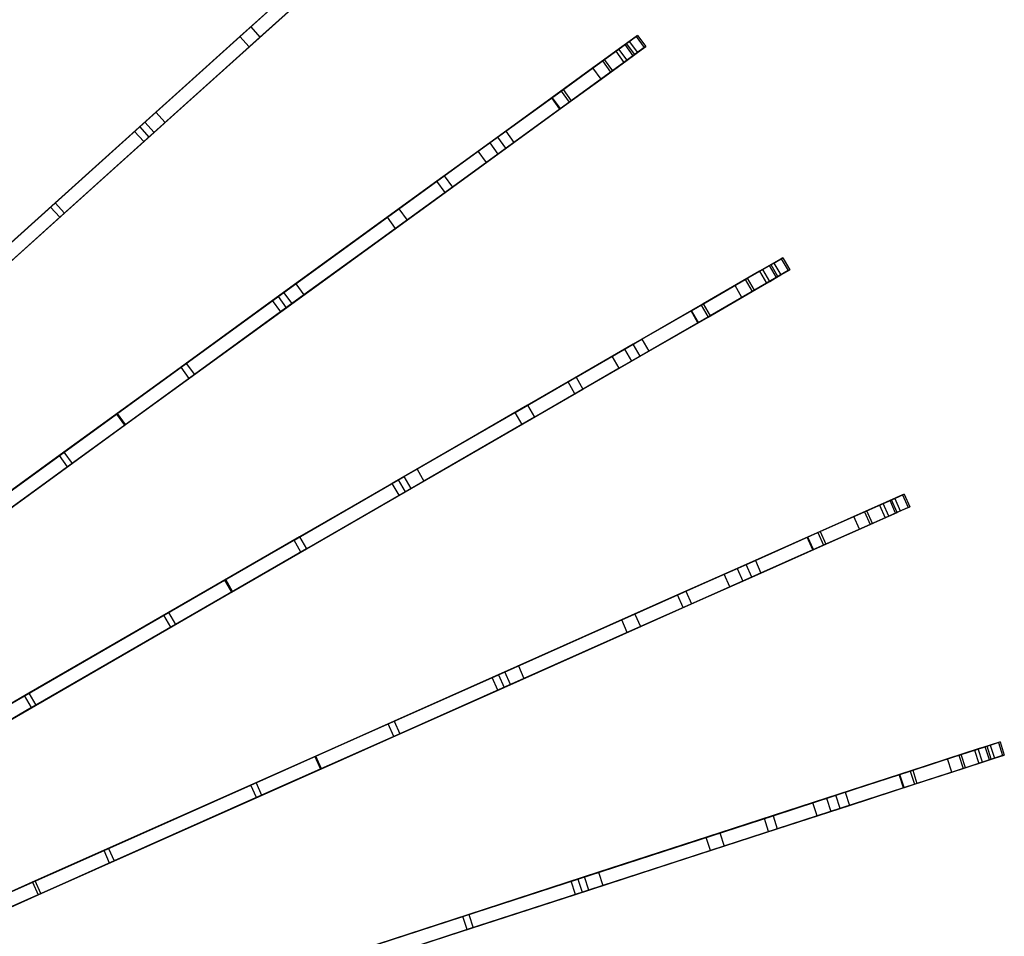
# Model space of a CAD drawing. Extents: x 0.4 to 55.5, y 0.4 to 55.5.
# Tile 101 of 103: x 43.5 to 54.1, y 34.4 to 44.3. Entities that reach past the tile are written whole.
import ezdxf

# ---------------------------------------------------------------- set-up
doc = ezdxf.new("R2010")
doc.units = 0
doc.header["$LTSCALE"] = 2.54
doc.layers.get('0').update_dxf_attribs({"color": 13, "linetype": 'CONTINUOUS'})

# ---------------------------------------------------------------- blocks, each defined once
blk = doc.blocks.new('M_STL')
at = {"color": 0}
for p, q in [((46.872, 45.086, 15.549), (45.967, 44.271, 13.348)), ((46.872, 45.086, 15.549), (45.967, 44.271, 13.348)), ((45.851, 44.166, 13.381), (46.757, 44.982, 15.575)), ((45.851, 44.166, 13.381), (46.757, 44.982, 15.575)), ((46.973, 44.974, 15.549), (46.067, 44.159, 13.348)), ((46.973, 44.974, 15.549), (46.067, 44.159, 13.348)), ((46.857, 44.871, 15.575), (45.951, 44.055, 13.381)), ((46.857, 44.871, 15.575), (45.951, 44.055, 13.381)), ((46.345, 44.611, 25.947), (44.707, 43.136, 26.961)), ((46.345, 44.611, 25.947), (44.707, 43.136, 26.961)), ((44.763, 43.186, 27.092), (46.419, 44.678, 26.066)), ((44.763, 43.186, 27.092), (46.419, 44.678, 26.066)), ((44.807, 43.025, 26.961), (46.446, 44.5, 25.947)), ((44.807, 43.025, 26.961), (46.446, 44.5, 25.947)), ((44.863, 43.075, 27.092), (46.519, 44.566, 26.066)), ((44.863, 43.075, 27.092), (46.519, 44.566, 26.066)), ((45.967, 44.271, 13.348), (44.937, 43.343, 11.28)), ((45.967, 44.271, 13.348), (44.937, 43.343, 11.28)), ((45.967, 44.271, 13.348), (46.067, 44.159, 13.348)), ((45.967, 44.271, 13.348), (46.067, 44.159, 13.348)), ((44.819, 43.237, 11.317), (45.851, 44.166, 13.381)), ((44.819, 43.237, 11.317), (45.851, 44.166, 13.381)), ((46.067, 44.159, 13.348), (45.037, 43.232, 11.28)), ((46.067, 44.159, 13.348), (45.037, 43.232, 11.28)), ((45.951, 44.055, 13.381), (45.851, 44.166, 13.381)), ((45.951, 44.055, 13.381), (45.851, 44.166, 13.381)), ((50.152, 44.166, 20.962), (49.932, 44.006, 19.761)), ((50.152, 44.166, 20.962), (49.932, 44.006, 19.761)), ((50.077, 44.112, 22.835), (50.168, 44.178, 22.148)), ((50.077, 44.112, 22.835), (50.168, 44.178, 22.148)), ((50.168, 44.178, 22.148), (50.152, 44.166, 20.962)), ((50.168, 44.178, 22.148), (50.152, 44.166, 20.962)), ((50.152, 44.166, 20.962), (50.24, 44.045, 20.962)), ((50.152, 44.166, 20.962), (50.24, 44.045, 20.962)), ((50.168, 44.178, 22.148), (50.256, 44.057, 22.148)), ((50.168, 44.178, 22.148), (50.256, 44.057, 22.148)), ((45.951, 44.055, 13.381), (44.919, 43.125, 11.317)), ((45.951, 44.055, 13.381), (44.919, 43.125, 11.317)), ((49.787, 43.901, 23.866), (50.077, 44.112, 22.835)), ((49.787, 43.901, 23.866), (50.077, 44.112, 22.835)), ((49.809, 43.917, 19.777), (50.032, 44.079, 20.976)), ((49.809, 43.917, 19.777), (50.032, 44.079, 20.976)), ((50.048, 44.09, 22.148), (49.965, 44.03, 22.773)), ((50.048, 44.09, 22.148), (49.965, 44.03, 22.773)), ((50.24, 44.045, 20.962), (50.02, 43.885, 19.761)), ((50.24, 44.045, 20.962), (50.02, 43.885, 19.761)), ((50.032, 44.079, 20.976), (50.048, 44.09, 22.148)), ((50.032, 44.079, 20.976), (50.048, 44.09, 22.148)), ((50.12, 43.957, 20.976), (50.032, 44.079, 20.976)), ((50.12, 43.957, 20.976), (50.032, 44.079, 20.976)), ((50.136, 43.969, 22.148), (50.048, 44.09, 22.148)), ((50.136, 43.969, 22.148), (50.048, 44.09, 22.148)), ((50.077, 44.112, 22.835), (50.166, 43.991, 22.835)), ((50.077, 44.112, 22.835), (50.166, 43.991, 22.835)), ((50.166, 43.991, 22.835), (50.256, 44.057, 22.148)), ((50.166, 43.991, 22.835), (50.256, 44.057, 22.148)), ((50.256, 44.057, 22.148), (50.24, 44.045, 20.962)), ((50.256, 44.057, 22.148), (50.24, 44.045, 20.962)), ((49.932, 44.006, 19.761), (49.36, 43.59, 17.742)), ((49.932, 44.006, 19.761), (49.36, 43.59, 17.742)), ((49.965, 44.03, 22.773), (49.683, 43.825, 23.787)), ((49.965, 44.03, 22.773), (49.683, 43.825, 23.787)), ((49.875, 43.779, 23.866), (50.166, 43.991, 22.835)), ((49.875, 43.779, 23.866), (50.166, 43.991, 22.835)), ((50.12, 43.957, 20.976), (49.897, 43.795, 19.777)), ((50.12, 43.957, 20.976), (49.897, 43.795, 19.777)), ((49.932, 44.006, 19.761), (50.02, 43.885, 19.761)), ((49.932, 44.006, 19.761), (50.02, 43.885, 19.761)), ((50.054, 43.909, 22.773), (49.965, 44.03, 22.773)), ((50.054, 43.909, 22.773), (49.965, 44.03, 22.773)), ((50.054, 43.909, 22.773), (50.136, 43.969, 22.148)), ((50.054, 43.909, 22.773), (50.136, 43.969, 22.148)), ((50.136, 43.969, 22.148), (50.12, 43.957, 20.976)), ((50.136, 43.969, 22.148), (50.12, 43.957, 20.976)), ((49.236, 43.501, 17.766), (49.809, 43.917, 19.777)), ((49.236, 43.501, 17.766), (49.809, 43.917, 19.777)), ((49.338, 43.574, 24.779), (49.787, 43.901, 23.866)), ((49.338, 43.574, 24.779), (49.787, 43.901, 23.866)), ((50.02, 43.885, 19.761), (49.448, 43.469, 17.742)), ((50.02, 43.885, 19.761), (49.448, 43.469, 17.742)), ((49.771, 43.704, 23.787), (50.054, 43.909, 22.773)), ((49.771, 43.704, 23.787), (50.054, 43.909, 22.773)), ((49.787, 43.901, 23.866), (49.875, 43.779, 23.866)), ((49.787, 43.901, 23.866), (49.875, 43.779, 23.866)), ((49.897, 43.795, 19.777), (49.809, 43.917, 19.777)), ((49.897, 43.795, 19.777), (49.809, 43.917, 19.777)), ((49.683, 43.825, 23.787), (49.241, 43.504, 24.689)), ((49.683, 43.825, 23.787), (49.241, 43.504, 24.689)), ((49.897, 43.795, 19.777), (49.324, 43.379, 17.766)), ((49.897, 43.795, 19.777), (49.324, 43.379, 17.766)), ((49.426, 43.453, 24.779), (49.875, 43.779, 23.866)), ((49.426, 43.453, 24.779), (49.875, 43.779, 23.866)), ((49.771, 43.704, 23.787), (49.683, 43.825, 23.787)), ((49.771, 43.704, 23.787), (49.683, 43.825, 23.787)), ((49.329, 43.383, 24.689), (49.771, 43.704, 23.787)), ((49.329, 43.383, 24.689), (49.771, 43.704, 23.787)), ((49.36, 43.59, 17.742), (48.563, 43.011, 15.55)), ((49.36, 43.59, 17.742), (48.563, 43.011, 15.55)), ((48.737, 43.138, 25.554), (49.338, 43.574, 24.779)), ((48.737, 43.138, 25.554), (49.338, 43.574, 24.779)), ((49.338, 43.574, 24.779), (49.426, 43.453, 24.779)), ((49.338, 43.574, 24.779), (49.426, 43.453, 24.779)), ((49.36, 43.59, 17.742), (49.448, 43.469, 17.742)), ((49.36, 43.59, 17.742), (49.448, 43.469, 17.742)), ((48.437, 42.92, 15.575), (49.236, 43.501, 17.766)), ((48.437, 42.92, 15.575), (49.236, 43.501, 17.766)), ((49.241, 43.504, 24.689), (48.65, 43.075, 25.449)), ((49.241, 43.504, 24.689), (48.65, 43.075, 25.449)), ((49.448, 43.469, 17.742), (48.651, 42.89, 15.55)), ((49.448, 43.469, 17.742), (48.651, 42.89, 15.55)), ((48.825, 43.016, 25.554), (49.426, 43.453, 24.779)), ((48.825, 43.016, 25.554), (49.426, 43.453, 24.779)), ((49.324, 43.379, 17.766), (49.236, 43.501, 17.766)), ((49.324, 43.379, 17.766), (49.236, 43.501, 17.766)), ((49.329, 43.383, 24.689), (49.241, 43.504, 24.689)), ((49.329, 43.383, 24.689), (49.241, 43.504, 24.689)), ((44.937, 43.343, 11.28), (43.846, 42.361, 9.451)), ((44.937, 43.343, 11.28), (43.846, 42.361, 9.451)), ((44.937, 43.343, 11.28), (45.037, 43.232, 11.28)), ((44.937, 43.343, 11.28), (45.037, 43.232, 11.28)), ((49.324, 43.379, 17.766), (48.526, 42.799, 15.575)), ((49.324, 43.379, 17.766), (48.526, 42.799, 15.575)), ((48.738, 42.953, 25.449), (49.329, 43.383, 24.689)), ((48.738, 42.953, 25.449), (49.329, 43.383, 24.689)), ((43.15, 41.734, 27.957), (44.763, 43.186, 27.092)), ((43.15, 41.734, 27.957), (44.763, 43.186, 27.092)), ((43.795, 42.315, 9.6), (44.819, 43.237, 11.317)), ((43.795, 42.315, 9.6), (44.819, 43.237, 11.317)), ((45.037, 43.232, 11.28), (43.946, 42.25, 9.451)), ((45.037, 43.232, 11.28), (43.946, 42.25, 9.451)), ((44.763, 43.186, 27.092), (44.863, 43.075, 27.092)), ((44.763, 43.186, 27.092), (44.863, 43.075, 27.092)), ((44.919, 43.125, 11.317), (44.819, 43.237, 11.317)), ((44.919, 43.125, 11.317), (44.819, 43.237, 11.317)), ((44.707, 43.136, 26.961), (43.161, 41.744, 27.791)), ((44.707, 43.136, 26.961), (43.161, 41.744, 27.791)), ((44.919, 43.125, 11.317), (43.895, 42.203, 9.6)), ((44.919, 43.125, 11.317), (43.895, 42.203, 9.6)), ((44.807, 43.025, 26.961), (44.707, 43.136, 26.961)), ((44.807, 43.025, 26.961), (44.707, 43.136, 26.961)), ((48.069, 42.653, 26.066), (48.737, 43.138, 25.554)), ((48.069, 42.653, 26.066), (48.737, 43.138, 25.554)), ((48.737, 43.138, 25.554), (48.825, 43.016, 25.554)), ((48.737, 43.138, 25.554), (48.825, 43.016, 25.554)), ((43.25, 41.623, 27.957), (44.863, 43.075, 27.092)), ((43.25, 41.623, 27.957), (44.863, 43.075, 27.092)), ((43.261, 41.633, 27.791), (44.807, 43.025, 26.961)), ((43.261, 41.633, 27.791), (44.807, 43.025, 26.961)), ((48.563, 43.011, 15.55), (47.577, 42.295, 13.349)), ((48.563, 43.011, 15.55), (47.577, 42.295, 13.349)), ((48.65, 43.075, 25.449), (47.989, 42.594, 25.947)), ((48.65, 43.075, 25.449), (47.989, 42.594, 25.947)), ((48.157, 42.531, 26.066), (48.825, 43.016, 25.554)), ((48.157, 42.531, 26.066), (48.825, 43.016, 25.554)), ((48.563, 43.011, 15.55), (48.651, 42.89, 15.55)), ((48.563, 43.011, 15.55), (48.651, 42.89, 15.55)), ((48.738, 42.953, 25.449), (48.65, 43.075, 25.449)), ((48.738, 42.953, 25.449), (48.65, 43.075, 25.449)), ((47.451, 42.204, 13.382), (48.437, 42.92, 15.575)), ((47.451, 42.204, 13.382), (48.437, 42.92, 15.575)), ((48.651, 42.89, 15.55), (47.665, 42.174, 13.349)), ((48.651, 42.89, 15.55), (47.665, 42.174, 13.349)), ((48.077, 42.473, 25.947), (48.738, 42.953, 25.449)), ((48.077, 42.473, 25.947), (48.738, 42.953, 25.449)), ((48.526, 42.799, 15.575), (48.437, 42.92, 15.575)), ((48.526, 42.799, 15.575), (48.437, 42.92, 15.575)), ((48.526, 42.799, 15.575), (47.539, 42.082, 13.382)), ((48.526, 42.799, 15.575), (47.539, 42.082, 13.382)), ((46.266, 41.343, 27.092), (48.069, 42.653, 26.066)), ((46.266, 41.343, 27.092), (48.069, 42.653, 26.066)), ((48.069, 42.653, 26.066), (48.157, 42.531, 26.066)), ((48.069, 42.653, 26.066), (48.157, 42.531, 26.066)), ((47.989, 42.594, 25.947), (46.205, 41.299, 26.961)), ((47.989, 42.594, 25.947), (46.205, 41.299, 26.961)), ((48.077, 42.473, 25.947), (47.989, 42.594, 25.947)), ((48.077, 42.473, 25.947), (47.989, 42.594, 25.947)), ((46.294, 41.177, 26.961), (48.077, 42.473, 25.947)), ((46.294, 41.177, 26.961), (48.077, 42.473, 25.947)), ((46.354, 41.221, 27.092), (48.157, 42.531, 26.066)), ((46.354, 41.221, 27.092), (48.157, 42.531, 26.066)), ((43.846, 42.361, 9.451), (42.626, 41.263, 7.755)), ((43.846, 42.361, 9.451), (42.626, 41.263, 7.755)), ((43.846, 42.361, 9.451), (43.946, 42.25, 9.451)), ((43.846, 42.361, 9.451), (43.946, 42.25, 9.451)), ((42.581, 41.222, 7.903), (43.795, 42.315, 9.6)), ((42.581, 41.222, 7.903), (43.795, 42.315, 9.6)), ((43.946, 42.25, 9.451), (42.727, 41.151, 7.755)), ((43.946, 42.25, 9.451), (42.727, 41.151, 7.755)), ((43.895, 42.203, 9.6), (43.795, 42.315, 9.6)), ((43.895, 42.203, 9.6), (43.795, 42.315, 9.6)), ((47.577, 42.295, 13.349), (46.456, 41.481, 11.281)), ((47.577, 42.295, 13.349), (46.456, 41.481, 11.281)), ((47.577, 42.295, 13.349), (47.665, 42.174, 13.349)), ((47.577, 42.295, 13.349), (47.665, 42.174, 13.349)), ((43.895, 42.203, 9.6), (42.681, 41.11, 7.903)), ((43.895, 42.203, 9.6), (42.681, 41.11, 7.903)), ((46.327, 41.387, 11.318), (47.451, 42.204, 13.382)), ((46.327, 41.387, 11.318), (47.451, 42.204, 13.382)), ((47.665, 42.174, 13.349), (46.544, 41.36, 11.281)), ((47.665, 42.174, 13.349), (46.544, 41.36, 11.281)), ((47.539, 42.082, 13.382), (47.451, 42.204, 13.382)), ((47.539, 42.082, 13.382), (47.451, 42.204, 13.382)), ((47.539, 42.082, 13.382), (46.416, 41.266, 11.318)), ((47.539, 42.082, 13.382), (46.416, 41.266, 11.318)), ((51.337, 41.528, 23.866), (51.648, 41.707, 22.835)), ((51.337, 41.528, 23.866), (51.648, 41.707, 22.835)), ((51.728, 41.754, 20.962), (51.492, 41.617, 19.762)), ((51.728, 41.754, 20.962), (51.492, 41.617, 19.762)), ((51.648, 41.707, 22.835), (51.746, 41.764, 22.148)), ((51.648, 41.707, 22.835), (51.746, 41.764, 22.148)), ((51.648, 41.707, 22.835), (51.723, 41.578, 22.835)), ((51.648, 41.707, 22.835), (51.723, 41.578, 22.835)), ((51.746, 41.764, 22.148), (51.728, 41.754, 20.962)), ((51.746, 41.764, 22.148), (51.728, 41.754, 20.962)), ((51.728, 41.754, 20.962), (51.803, 41.624, 20.962)), ((51.728, 41.754, 20.962), (51.803, 41.624, 20.962)), ((51.746, 41.764, 22.148), (51.821, 41.634, 22.148)), ((51.746, 41.764, 22.148), (51.821, 41.634, 22.148)), ((51.492, 41.617, 19.762), (50.88, 41.264, 17.743)), ((51.492, 41.617, 19.762), (50.88, 41.264, 17.743)), ((51.528, 41.638, 22.772), (51.226, 41.463, 23.787)), ((51.528, 41.638, 22.772), (51.226, 41.463, 23.787)), ((51.361, 41.541, 19.778), (51.599, 41.679, 20.976)), ((51.361, 41.541, 19.778), (51.599, 41.679, 20.976)), ((51.492, 41.617, 19.762), (51.567, 41.487, 19.762)), ((51.492, 41.617, 19.762), (51.567, 41.487, 19.762)), ((51.616, 41.689, 22.148), (51.528, 41.638, 22.772)), ((51.616, 41.689, 22.148), (51.528, 41.638, 22.772)), ((51.603, 41.508, 22.772), (51.528, 41.638, 22.772)), ((51.603, 41.508, 22.772), (51.528, 41.638, 22.772)), ((51.803, 41.624, 20.962), (51.567, 41.487, 19.762)), ((51.803, 41.624, 20.962), (51.567, 41.487, 19.762)), ((51.599, 41.679, 20.976), (51.616, 41.689, 22.148)), ((51.599, 41.679, 20.976), (51.616, 41.689, 22.148)), ((51.674, 41.549, 20.976), (51.599, 41.679, 20.976)), ((51.674, 41.549, 20.976), (51.599, 41.679, 20.976)), ((51.691, 41.559, 22.148), (51.616, 41.689, 22.148)), ((51.691, 41.559, 22.148), (51.616, 41.689, 22.148)), ((51.723, 41.578, 22.835), (51.821, 41.634, 22.148)), ((51.723, 41.578, 22.835), (51.821, 41.634, 22.148)), ((51.821, 41.634, 22.148), (51.803, 41.624, 20.962)), ((51.821, 41.634, 22.148), (51.803, 41.624, 20.962)), ((46.456, 41.481, 11.281), (45.267, 40.617, 9.45)), ((46.456, 41.481, 11.281), (45.267, 40.617, 9.45)), ((46.456, 41.481, 11.281), (46.544, 41.36, 11.281)), ((46.456, 41.481, 11.281), (46.544, 41.36, 11.281)), ((50.748, 41.188, 17.767), (51.361, 41.541, 19.778)), ((50.748, 41.188, 17.767), (51.361, 41.541, 19.778)), ((50.857, 41.25, 24.779), (51.337, 41.528, 23.866)), ((50.857, 41.25, 24.779), (51.337, 41.528, 23.866)), ((51.567, 41.487, 19.762), (50.955, 41.134, 17.743)), ((51.567, 41.487, 19.762), (50.955, 41.134, 17.743)), ((51.301, 41.334, 23.787), (51.603, 41.508, 22.772)), ((51.301, 41.334, 23.787), (51.603, 41.508, 22.772)), ((51.337, 41.528, 23.866), (51.412, 41.398, 23.866)), ((51.337, 41.528, 23.866), (51.412, 41.398, 23.866)), ((51.436, 41.412, 19.778), (51.361, 41.541, 19.778)), ((51.436, 41.412, 19.778), (51.361, 41.541, 19.778)), ((51.412, 41.398, 23.866), (51.723, 41.578, 22.835)), ((51.412, 41.398, 23.866), (51.723, 41.578, 22.835)), ((51.674, 41.549, 20.976), (51.436, 41.412, 19.778)), ((51.674, 41.549, 20.976), (51.436, 41.412, 19.778)), ((51.603, 41.508, 22.772), (51.691, 41.559, 22.148)), ((51.603, 41.508, 22.772), (51.691, 41.559, 22.148)), ((51.691, 41.559, 22.148), (51.674, 41.549, 20.976)), ((51.691, 41.559, 22.148), (51.674, 41.549, 20.976)), ((45.212, 40.577, 9.599), (46.327, 41.387, 11.318)), ((45.212, 40.577, 9.599), (46.327, 41.387, 11.318)), ((46.416, 41.266, 11.318), (46.327, 41.387, 11.318)), ((46.416, 41.266, 11.318), (46.327, 41.387, 11.318)), ((51.226, 41.463, 23.787), (50.753, 41.19, 24.688)), ((51.226, 41.463, 23.787), (50.753, 41.19, 24.688)), ((51.436, 41.412, 19.778), (50.823, 41.058, 17.767)), ((51.436, 41.412, 19.778), (50.823, 41.058, 17.767)), ((50.932, 41.12, 24.779), (51.412, 41.398, 23.866)), ((50.932, 41.12, 24.779), (51.412, 41.398, 23.866)), ((51.301, 41.334, 23.787), (51.226, 41.463, 23.787)), ((51.301, 41.334, 23.787), (51.226, 41.463, 23.787)), ((44.509, 40.066, 27.958), (46.266, 41.343, 27.092)), ((44.509, 40.066, 27.958), (46.266, 41.343, 27.092)), ((46.205, 41.299, 26.961), (44.52, 40.074, 27.792)), ((46.205, 41.299, 26.961), (44.52, 40.074, 27.792)), ((46.416, 41.266, 11.318), (45.3, 40.455, 9.599)), ((46.416, 41.266, 11.318), (45.3, 40.455, 9.599)), ((46.544, 41.36, 11.281), (45.356, 40.496, 9.45)), ((46.544, 41.36, 11.281), (45.356, 40.496, 9.45)), ((46.294, 41.177, 26.961), (46.205, 41.299, 26.961)), ((46.294, 41.177, 26.961), (46.205, 41.299, 26.961)), ((46.266, 41.343, 27.092), (46.354, 41.221, 27.092)), ((46.266, 41.343, 27.092), (46.354, 41.221, 27.092)), ((50.88, 41.264, 17.743), (50.027, 40.772, 15.551)), ((50.88, 41.264, 17.743), (50.027, 40.772, 15.551)), ((50.828, 41.061, 24.688), (51.301, 41.334, 23.787)), ((50.828, 41.061, 24.688), (51.301, 41.334, 23.787)), ((50.88, 41.264, 17.743), (50.955, 41.134, 17.743)), ((50.88, 41.264, 17.743), (50.955, 41.134, 17.743)), ((44.597, 39.945, 27.958), (46.354, 41.221, 27.092)), ((44.597, 39.945, 27.958), (46.354, 41.221, 27.092)), ((44.609, 39.953, 27.792), (46.294, 41.177, 26.961)), ((44.609, 39.953, 27.792), (46.294, 41.177, 26.961)), ((49.893, 40.694, 15.577), (50.748, 41.188, 17.767)), ((49.893, 40.694, 15.577), (50.748, 41.188, 17.767)), ((50.753, 41.19, 24.688), (50.121, 40.825, 25.448)), ((50.753, 41.19, 24.688), (50.121, 40.825, 25.448)), ((50.214, 40.879, 25.554), (50.857, 41.25, 24.779)), ((50.214, 40.879, 25.554), (50.857, 41.25, 24.779)), ((50.823, 41.058, 17.767), (50.748, 41.188, 17.767)), ((50.823, 41.058, 17.767), (50.748, 41.188, 17.767)), ((50.828, 41.061, 24.688), (50.753, 41.19, 24.688)), ((50.828, 41.061, 24.688), (50.753, 41.19, 24.688)), ((50.857, 41.25, 24.779), (50.932, 41.12, 24.779)), ((50.857, 41.25, 24.779), (50.932, 41.12, 24.779)), ((50.823, 41.058, 17.767), (49.968, 40.564, 15.577)), ((50.823, 41.058, 17.767), (49.968, 40.564, 15.577)), ((50.955, 41.134, 17.743), (50.102, 40.642, 15.551)), ((50.955, 41.134, 17.743), (50.102, 40.642, 15.551)), ((50.196, 40.696, 25.448), (50.828, 41.061, 24.688)), ((50.196, 40.696, 25.448), (50.828, 41.061, 24.688)), ((50.289, 40.749, 25.554), (50.932, 41.12, 24.779)), ((50.289, 40.749, 25.554), (50.932, 41.12, 24.779)), ((49.499, 40.466, 26.065), (50.214, 40.879, 25.554)), ((49.499, 40.466, 26.065), (50.214, 40.879, 25.554)), ((50.214, 40.879, 25.554), (50.289, 40.749, 25.554)), ((50.214, 40.879, 25.554), (50.289, 40.749, 25.554)), ((50.027, 40.772, 15.551), (48.972, 40.163, 13.35)), ((50.027, 40.772, 15.551), (48.972, 40.163, 13.35)), ((50.121, 40.825, 25.448), (49.413, 40.417, 25.947)), ((50.121, 40.825, 25.448), (49.413, 40.417, 25.947)), ((49.574, 40.337, 26.065), (50.289, 40.749, 25.554)), ((49.574, 40.337, 26.065), (50.289, 40.749, 25.554)), ((50.027, 40.772, 15.551), (50.102, 40.642, 15.551)), ((50.027, 40.772, 15.551), (50.102, 40.642, 15.551)), ((50.196, 40.696, 25.448), (50.121, 40.825, 25.448)), ((50.196, 40.696, 25.448), (50.121, 40.825, 25.448)), ((48.838, 40.085, 13.383), (49.893, 40.694, 15.577)), ((48.838, 40.085, 13.383), (49.893, 40.694, 15.577)), ((50.102, 40.642, 15.551), (49.047, 40.033, 13.35)), ((50.102, 40.642, 15.551), (49.047, 40.033, 13.35)), ((49.488, 40.287, 25.947), (50.196, 40.696, 25.448)), ((49.488, 40.287, 25.947), (50.196, 40.696, 25.448)), ((49.968, 40.564, 15.577), (49.893, 40.694, 15.577)), ((49.968, 40.564, 15.577), (49.893, 40.694, 15.577)), ((43.89, 39.616, 7.902), (45.212, 40.577, 9.599)), ((43.89, 39.616, 7.902), (45.212, 40.577, 9.599)), ((45.267, 40.617, 9.45), (43.939, 39.652, 7.754)), ((45.267, 40.617, 9.45), (43.939, 39.652, 7.754)), ((45.3, 40.455, 9.599), (45.212, 40.577, 9.599)), ((45.3, 40.455, 9.599), (45.212, 40.577, 9.599)), ((45.267, 40.617, 9.45), (45.356, 40.496, 9.45)), ((45.267, 40.617, 9.45), (45.356, 40.496, 9.45)), ((49.968, 40.564, 15.577), (48.913, 39.955, 13.383)), ((49.968, 40.564, 15.577), (48.913, 39.955, 13.383)), ((45.3, 40.455, 9.599), (43.978, 39.495, 7.902)), ((45.3, 40.455, 9.599), (43.978, 39.495, 7.902)), ((45.356, 40.496, 9.45), (44.028, 39.531, 7.754)), ((45.356, 40.496, 9.45), (44.028, 39.531, 7.754)), ((49.413, 40.417, 25.947), (47.504, 39.315, 26.96)), ((49.413, 40.417, 25.947), (47.504, 39.315, 26.96)), ((47.569, 39.352, 27.091), (49.499, 40.466, 26.065)), ((47.569, 39.352, 27.091), (49.499, 40.466, 26.065)), ((49.488, 40.287, 25.947), (49.413, 40.417, 25.947)), ((49.488, 40.287, 25.947), (49.413, 40.417, 25.947)), ((49.499, 40.466, 26.065), (49.574, 40.337, 26.065)), ((49.499, 40.466, 26.065), (49.574, 40.337, 26.065)), ((47.644, 39.222, 27.091), (49.574, 40.337, 26.065)), ((47.644, 39.222, 27.091), (49.574, 40.337, 26.065)), ((47.579, 39.185, 26.96), (49.488, 40.287, 25.947)), ((47.579, 39.185, 26.96), (49.488, 40.287, 25.947)), ((48.972, 40.163, 13.35), (47.773, 39.47, 11.283)), ((48.972, 40.163, 13.35), (47.773, 39.47, 11.283)), ((48.972, 40.163, 13.35), (49.047, 40.033, 13.35)), ((48.972, 40.163, 13.35), (49.047, 40.033, 13.35)), ((41.797, 38.096, 29.096), (44.509, 40.066, 27.958)), ((41.797, 38.096, 29.096), (44.509, 40.066, 27.958)), ((44.52, 40.074, 27.792), (41.823, 38.115, 28.929)), ((44.52, 40.074, 27.792), (41.823, 38.115, 28.929)), ((44.509, 40.066, 27.958), (44.597, 39.945, 27.958)), ((44.509, 40.066, 27.958), (44.597, 39.945, 27.958)), ((44.609, 39.953, 27.792), (44.52, 40.074, 27.792)), ((44.609, 39.953, 27.792), (44.52, 40.074, 27.792)), ((47.635, 39.39, 11.32), (48.838, 40.085, 13.383)), ((47.635, 39.39, 11.32), (48.838, 40.085, 13.383)), ((49.047, 40.033, 13.35), (47.848, 39.34, 11.283)), ((49.047, 40.033, 13.35), (47.848, 39.34, 11.283)), ((48.913, 39.955, 13.383), (48.838, 40.085, 13.383)), ((48.913, 39.955, 13.383), (48.838, 40.085, 13.383)), ((41.885, 37.974, 29.096), (44.597, 39.945, 27.958)), ((41.885, 37.974, 29.096), (44.597, 39.945, 27.958)), ((41.911, 37.993, 28.929), (44.609, 39.953, 27.792)), ((41.911, 37.993, 28.929), (44.609, 39.953, 27.792)), ((48.913, 39.955, 13.383), (47.71, 39.26, 11.32)), ((48.913, 39.955, 13.383), (47.71, 39.26, 11.32)), ((42.478, 38.591, 6.419), (43.89, 39.616, 7.902)), ((42.478, 38.591, 6.419), (43.89, 39.616, 7.902)), ((43.939, 39.652, 7.754), (42.521, 38.622, 6.271)), ((43.939, 39.652, 7.754), (42.521, 38.622, 6.271)), ((43.978, 39.495, 7.902), (43.89, 39.616, 7.902)), ((43.978, 39.495, 7.902), (43.89, 39.616, 7.902)), ((43.939, 39.652, 7.754), (44.028, 39.531, 7.754)), ((43.939, 39.652, 7.754), (44.028, 39.531, 7.754)), ((43.978, 39.495, 7.902), (42.567, 38.47, 6.419)), ((43.978, 39.495, 7.902), (42.567, 38.47, 6.419)), ((44.028, 39.531, 7.754), (42.609, 38.501, 6.271)), ((44.028, 39.531, 7.754), (42.609, 38.501, 6.271)), ((47.773, 39.47, 11.283), (46.498, 38.734, 9.448)), ((47.773, 39.47, 11.283), (46.498, 38.734, 9.448)), ((47.773, 39.47, 11.283), (47.848, 39.34, 11.283)), ((47.773, 39.47, 11.283), (47.848, 39.34, 11.283)), ((45.684, 38.264, 27.959), (47.569, 39.352, 27.091)), ((45.684, 38.264, 27.959), (47.569, 39.352, 27.091)), ((46.438, 38.699, 9.597), (47.635, 39.39, 11.32)), ((46.438, 38.699, 9.597), (47.635, 39.39, 11.32)), ((47.848, 39.34, 11.283), (46.573, 38.604, 9.448)), ((47.848, 39.34, 11.283), (46.573, 38.604, 9.448)), ((47.569, 39.352, 27.091), (47.644, 39.222, 27.091)), ((47.569, 39.352, 27.091), (47.644, 39.222, 27.091)), ((47.71, 39.26, 11.32), (47.635, 39.39, 11.32)), ((47.71, 39.26, 11.32), (47.635, 39.39, 11.32)), ((47.504, 39.315, 26.96), (45.696, 38.271, 27.794)), ((47.504, 39.315, 26.96), (45.696, 38.271, 27.794)), ((47.71, 39.26, 11.32), (46.513, 38.569, 9.597)), ((47.71, 39.26, 11.32), (46.513, 38.569, 9.597)), ((47.579, 39.185, 26.96), (47.504, 39.315, 26.96)), ((47.579, 39.185, 26.96), (47.504, 39.315, 26.96)), ((45.759, 38.134, 27.959), (47.644, 39.222, 27.091)), ((45.759, 38.134, 27.959), (47.644, 39.222, 27.091)), ((45.771, 38.141, 27.794), (47.579, 39.185, 26.96)), ((45.771, 38.141, 27.794), (47.579, 39.185, 26.96)), ((52.631, 39.006, 23.865), (52.959, 39.152, 22.834)), ((52.631, 39.006, 23.865), (52.959, 39.152, 22.834)), ((52.656, 39.017, 19.779), (52.908, 39.129, 20.977)), ((52.656, 39.017, 19.779), (52.908, 39.129, 20.977)), ((53.044, 39.19, 20.963), (52.795, 39.079, 19.763)), ((53.044, 39.19, 20.963), (52.795, 39.079, 19.763)), ((52.925, 39.137, 22.148), (52.833, 39.096, 22.772)), ((52.925, 39.137, 22.148), (52.833, 39.096, 22.772)), ((52.908, 39.129, 20.977), (52.925, 39.137, 22.148)), ((52.908, 39.129, 20.977), (52.925, 39.137, 22.148)), ((52.969, 38.992, 20.977), (52.908, 39.129, 20.977)), ((52.969, 38.992, 20.977), (52.908, 39.129, 20.977)), ((52.986, 39, 22.148), (52.925, 39.137, 22.148)), ((52.986, 39, 22.148), (52.925, 39.137, 22.148)), ((52.959, 39.152, 22.834), (53.062, 39.198, 22.148)), ((52.959, 39.152, 22.834), (53.062, 39.198, 22.148)), ((52.959, 39.152, 22.834), (53.02, 39.015, 22.834)), ((52.959, 39.152, 22.834), (53.02, 39.015, 22.834)), ((53.062, 39.198, 22.148), (53.044, 39.19, 20.963)), ((53.062, 39.198, 22.148), (53.044, 39.19, 20.963)), ((53.044, 39.19, 20.963), (53.105, 39.052, 20.963)), ((53.044, 39.19, 20.963), (53.105, 39.052, 20.963)), ((53.062, 39.198, 22.148), (53.123, 39.061, 22.148)), ((53.062, 39.198, 22.148), (53.123, 39.061, 22.148)), ((52.01, 38.729, 17.769), (52.656, 39.017, 19.779)), ((52.01, 38.729, 17.769), (52.656, 39.017, 19.779)), ((52.795, 39.079, 19.763), (52.15, 38.792, 17.745)), ((52.795, 39.079, 19.763), (52.15, 38.792, 17.745)), ((52.833, 39.096, 22.772), (52.514, 38.954, 23.786)), ((52.833, 39.096, 22.772), (52.514, 38.954, 23.786)), ((52.717, 38.88, 19.779), (52.656, 39.017, 19.779)), ((52.717, 38.88, 19.779), (52.656, 39.017, 19.779)), ((52.795, 39.079, 19.763), (52.856, 38.942, 19.763)), ((52.795, 39.079, 19.763), (52.856, 38.942, 19.763)), ((52.894, 38.959, 22.772), (52.833, 39.096, 22.772)), ((52.894, 38.959, 22.772), (52.833, 39.096, 22.772)), ((53.105, 39.052, 20.963), (52.856, 38.942, 19.763)), ((53.105, 39.052, 20.963), (52.856, 38.942, 19.763)), ((53.02, 39.015, 22.834), (53.123, 39.061, 22.148)), ((53.02, 39.015, 22.834), (53.123, 39.061, 22.148)), ((53.123, 39.061, 22.148), (53.105, 39.052, 20.963)), ((53.123, 39.061, 22.148), (53.105, 39.052, 20.963)), ((52.514, 38.954, 23.786), (52.015, 38.732, 24.688)), ((52.514, 38.954, 23.786), (52.015, 38.732, 24.688)), ((52.125, 38.78, 24.778), (52.631, 39.006, 23.865)), ((52.125, 38.78, 24.778), (52.631, 39.006, 23.865)), ((52.856, 38.942, 19.763), (52.211, 38.655, 17.745)), ((52.856, 38.942, 19.763), (52.211, 38.655, 17.745)), ((52.575, 38.817, 23.786), (52.514, 38.954, 23.786)), ((52.575, 38.817, 23.786), (52.514, 38.954, 23.786)), ((52.575, 38.817, 23.786), (52.894, 38.959, 22.772)), ((52.575, 38.817, 23.786), (52.894, 38.959, 22.772)), ((52.631, 39.006, 23.865), (52.692, 38.869, 23.865)), ((52.631, 39.006, 23.865), (52.692, 38.869, 23.865)), ((52.692, 38.869, 23.865), (53.02, 39.015, 22.834)), ((52.692, 38.869, 23.865), (53.02, 39.015, 22.834)), ((52.969, 38.992, 20.977), (52.717, 38.88, 19.779)), ((52.969, 38.992, 20.977), (52.717, 38.88, 19.779)), ((52.894, 38.959, 22.772), (52.986, 39, 22.148)), ((52.894, 38.959, 22.772), (52.986, 39, 22.148)), ((52.986, 39, 22.148), (52.969, 38.992, 20.977)), ((52.986, 39, 22.148), (52.969, 38.992, 20.977)), ((52.717, 38.88, 19.779), (52.071, 38.592, 17.769)), ((52.717, 38.88, 19.779), (52.071, 38.592, 17.769)), ((52.076, 38.595, 24.688), (52.575, 38.817, 23.786)), ((52.076, 38.595, 24.688), (52.575, 38.817, 23.786)), ((52.186, 38.643, 24.778), (52.692, 38.869, 23.865)), ((52.186, 38.643, 24.778), (52.692, 38.869, 23.865)), ((45.024, 37.883, 7.901), (46.438, 38.699, 9.597)), ((45.024, 37.883, 7.901), (46.438, 38.699, 9.597)), ((46.498, 38.734, 9.448), (45.076, 37.913, 7.753)), ((46.498, 38.734, 9.448), (45.076, 37.913, 7.753)), ((46.513, 38.569, 9.597), (46.438, 38.699, 9.597)), ((46.513, 38.569, 9.597), (46.438, 38.699, 9.597)), ((46.498, 38.734, 9.448), (46.573, 38.604, 9.448)), ((46.498, 38.734, 9.448), (46.573, 38.604, 9.448)), ((51.109, 38.328, 15.579), (52.01, 38.729, 17.769)), ((51.109, 38.328, 15.579), (52.01, 38.729, 17.769)), ((52.15, 38.792, 17.745), (51.25, 38.391, 15.553)), ((52.15, 38.792, 17.745), (51.25, 38.391, 15.553)), ((52.015, 38.732, 24.688), (51.348, 38.435, 25.448)), ((52.015, 38.732, 24.688), (51.348, 38.435, 25.448)), ((51.446, 38.478, 25.553), (52.125, 38.78, 24.778)), ((51.446, 38.478, 25.553), (52.125, 38.78, 24.778)), ((52.071, 38.592, 17.769), (52.01, 38.729, 17.769)), ((52.071, 38.592, 17.769), (52.01, 38.729, 17.769)), ((52.076, 38.595, 24.688), (52.015, 38.732, 24.688)), ((52.076, 38.595, 24.688), (52.015, 38.732, 24.688)), ((52.125, 38.78, 24.778), (52.186, 38.643, 24.778)), ((52.125, 38.78, 24.778), (52.186, 38.643, 24.778)), ((52.15, 38.792, 17.745), (52.211, 38.655, 17.745)), ((52.15, 38.792, 17.745), (52.211, 38.655, 17.745)), ((46.573, 38.604, 9.448), (45.151, 37.783, 7.753)), ((46.573, 38.604, 9.448), (45.151, 37.783, 7.753)), ((52.071, 38.592, 17.769), (51.17, 38.191, 15.579)), ((52.071, 38.592, 17.769), (51.17, 38.191, 15.579)), ((52.211, 38.655, 17.745), (51.311, 38.254, 15.553)), ((52.211, 38.655, 17.745), (51.311, 38.254, 15.553)), ((51.409, 38.298, 25.448), (52.076, 38.595, 24.688)), ((51.409, 38.298, 25.448), (52.076, 38.595, 24.688)), ((51.507, 38.341, 25.553), (52.186, 38.643, 24.778)), ((51.507, 38.341, 25.553), (52.186, 38.643, 24.778)), ((46.513, 38.569, 9.597), (45.099, 37.753, 7.901)), ((46.513, 38.569, 9.597), (45.099, 37.753, 7.901)), ((51.25, 38.391, 15.553), (50.138, 37.896, 13.353)), ((51.25, 38.391, 15.553), (50.138, 37.896, 13.353)), ((51.348, 38.435, 25.448), (50.602, 38.103, 25.946)), ((51.348, 38.435, 25.448), (50.602, 38.103, 25.946)), ((50.693, 38.143, 26.065), (51.446, 38.478, 25.553)), ((50.693, 38.143, 26.065), (51.446, 38.478, 25.553)), ((51.25, 38.391, 15.553), (51.311, 38.254, 15.553)), ((51.25, 38.391, 15.553), (51.311, 38.254, 15.553)), ((51.409, 38.298, 25.448), (51.348, 38.435, 25.448)), ((51.409, 38.298, 25.448), (51.348, 38.435, 25.448)), ((51.446, 38.478, 25.553), (51.507, 38.341, 25.553)), ((51.446, 38.478, 25.553), (51.507, 38.341, 25.553)), ((45.696, 38.271, 27.794), (42.809, 36.604, 28.93)), ((45.696, 38.271, 27.794), (42.809, 36.604, 28.93)), ((45.771, 38.141, 27.794), (45.696, 38.271, 27.794)), ((45.771, 38.141, 27.794), (45.696, 38.271, 27.794)), ((49.995, 37.832, 13.386), (51.109, 38.328, 15.579)), ((49.995, 37.832, 13.386), (51.109, 38.328, 15.579)), ((50.663, 37.966, 25.946), (51.409, 38.298, 25.448)), ((50.663, 37.966, 25.946), (51.409, 38.298, 25.448)), ((50.754, 38.006, 26.065), (51.507, 38.341, 25.553)), ((50.754, 38.006, 26.065), (51.507, 38.341, 25.553)), ((51.17, 38.191, 15.579), (51.109, 38.328, 15.579)), ((51.17, 38.191, 15.579), (51.109, 38.328, 15.579)), ((42.781, 36.588, 29.097), (45.684, 38.264, 27.959)), ((42.781, 36.588, 29.097), (45.684, 38.264, 27.959)), ((45.684, 38.264, 27.959), (45.759, 38.134, 27.959)), ((45.684, 38.264, 27.959), (45.759, 38.134, 27.959)), ((51.17, 38.191, 15.579), (50.056, 37.695, 13.386)), ((51.17, 38.191, 15.579), (50.056, 37.695, 13.386)), ((51.311, 38.254, 15.553), (50.199, 37.759, 13.353)), ((51.311, 38.254, 15.553), (50.199, 37.759, 13.353)), ((42.856, 36.458, 29.097), (45.759, 38.134, 27.959)), ((42.856, 36.458, 29.097), (45.759, 38.134, 27.959)), ((42.884, 36.474, 28.93), (45.771, 38.141, 27.794)), ((42.884, 36.474, 28.93), (45.771, 38.141, 27.794)), ((50.602, 38.103, 25.946), (48.589, 37.206, 26.96)), ((50.602, 38.103, 25.946), (48.589, 37.206, 26.96)), ((48.657, 37.237, 27.091), (50.693, 38.143, 26.065)), ((48.657, 37.237, 27.091), (50.693, 38.143, 26.065)), ((50.663, 37.966, 25.946), (50.602, 38.103, 25.946)), ((50.663, 37.966, 25.946), (50.602, 38.103, 25.946)), ((50.693, 38.143, 26.065), (50.754, 38.006, 26.065)), ((50.693, 38.143, 26.065), (50.754, 38.006, 26.065)), ((48.65, 37.069, 26.96), (50.663, 37.966, 25.946)), ((48.65, 37.069, 26.96), (50.663, 37.966, 25.946)), ((48.718, 37.1, 27.091), (50.754, 38.006, 26.065)), ((48.718, 37.1, 27.091), (50.754, 38.006, 26.065)), ((43.513, 37.01, 6.418), (45.024, 37.883, 7.901)), ((43.513, 37.01, 6.418), (45.024, 37.883, 7.901)), ((45.076, 37.913, 7.753), (43.559, 37.037, 6.27)), ((45.076, 37.913, 7.753), (43.559, 37.037, 6.27)), ((45.099, 37.753, 7.901), (45.024, 37.883, 7.901)), ((45.099, 37.753, 7.901), (45.024, 37.883, 7.901)), ((45.076, 37.913, 7.753), (45.151, 37.783, 7.753)), ((45.076, 37.913, 7.753), (45.151, 37.783, 7.753)), ((50.138, 37.896, 13.353), (48.873, 37.333, 11.286)), ((50.138, 37.896, 13.353), (48.873, 37.333, 11.286)), ((50.138, 37.896, 13.353), (50.199, 37.759, 13.353)), ((50.138, 37.896, 13.353), (50.199, 37.759, 13.353)), ((45.099, 37.753, 7.901), (43.588, 36.88, 6.418)), ((45.099, 37.753, 7.901), (43.588, 36.88, 6.418)), ((45.151, 37.783, 7.753), (43.634, 36.907, 6.27)), ((45.151, 37.783, 7.753), (43.634, 36.907, 6.27)), ((48.728, 37.268, 11.322), (49.995, 37.832, 13.386)), ((48.728, 37.268, 11.322), (49.995, 37.832, 13.386)), ((50.199, 37.759, 13.353), (48.934, 37.196, 11.286)), ((50.199, 37.759, 13.353), (48.934, 37.196, 11.286)), ((50.056, 37.695, 13.386), (49.995, 37.832, 13.386)), ((50.056, 37.695, 13.386), (49.995, 37.832, 13.386)), ((50.056, 37.695, 13.386), (48.789, 37.131, 11.322)), ((50.056, 37.695, 13.386), (48.789, 37.131, 11.322)), ((48.873, 37.333, 11.286), (47.524, 36.732, 9.446)), ((48.873, 37.333, 11.286), (47.524, 36.732, 9.446)), ((48.873, 37.333, 11.286), (48.934, 37.196, 11.286)), ((48.873, 37.333, 11.286), (48.934, 37.196, 11.286)), ((46.663, 36.349, 27.961), (48.657, 37.237, 27.091)), ((46.663, 36.349, 27.961), (48.657, 37.237, 27.091)), ((48.589, 37.206, 26.96), (46.676, 36.354, 27.796)), ((48.589, 37.206, 26.96), (46.676, 36.354, 27.796)), ((47.461, 36.704, 9.595), (48.728, 37.268, 11.322)), ((47.461, 36.704, 9.595), (48.728, 37.268, 11.322)), ((48.65, 37.069, 26.96), (48.589, 37.206, 26.96)), ((48.65, 37.069, 26.96), (48.589, 37.206, 26.96)), ((48.657, 37.237, 27.091), (48.718, 37.1, 27.091)), ((48.657, 37.237, 27.091), (48.718, 37.1, 27.091)), ((48.789, 37.131, 11.322), (48.728, 37.268, 11.322)), ((48.789, 37.131, 11.322), (48.728, 37.268, 11.322)), ((46.724, 36.212, 27.961), (48.718, 37.1, 27.091)), ((46.724, 36.212, 27.961), (48.718, 37.1, 27.091)), ((48.789, 37.131, 11.322), (47.522, 36.567, 9.595)), ((48.789, 37.131, 11.322), (47.522, 36.567, 9.595)), ((48.934, 37.196, 11.286), (47.585, 36.595, 9.446)), ((48.934, 37.196, 11.286), (47.585, 36.595, 9.446)), ((41.927, 36.095, 5.161), (43.513, 37.01, 6.418)), ((41.927, 36.095, 5.161), (43.513, 37.01, 6.418)), ((43.559, 37.037, 6.27), (41.966, 36.118, 5.013)), ((43.559, 37.037, 6.27), (41.966, 36.118, 5.013)), ((43.588, 36.88, 6.418), (43.513, 37.01, 6.418)), ((43.588, 36.88, 6.418), (43.513, 37.01, 6.418)), ((43.559, 37.037, 6.27), (43.634, 36.907, 6.27)), ((43.559, 37.037, 6.27), (43.634, 36.907, 6.27)), ((46.737, 36.217, 27.796), (48.65, 37.069, 26.96)), ((46.737, 36.217, 27.796), (48.65, 37.069, 26.96)), ((43.588, 36.88, 6.418), (42.002, 35.965, 5.161)), ((43.588, 36.88, 6.418), (42.002, 35.965, 5.161)), ((43.634, 36.907, 6.27), (42.041, 35.988, 5.013)), ((43.634, 36.907, 6.27), (42.041, 35.988, 5.013)), ((45.969, 36.04, 7.899), (47.461, 36.704, 9.595)), ((45.969, 36.04, 7.899), (47.461, 36.704, 9.595)), ((47.524, 36.732, 9.446), (46.025, 36.065, 7.751)), ((47.524, 36.732, 9.446), (46.025, 36.065, 7.751)), ((47.522, 36.567, 9.595), (47.461, 36.704, 9.595)), ((47.522, 36.567, 9.595), (47.461, 36.704, 9.595)), ((47.524, 36.732, 9.446), (47.585, 36.595, 9.446)), ((47.524, 36.732, 9.446), (47.585, 36.595, 9.446)), ((47.522, 36.567, 9.595), (46.03, 35.903, 7.899)), ((47.522, 36.567, 9.595), (46.03, 35.903, 7.899)), ((47.585, 36.595, 9.446), (46.086, 35.928, 7.751)), ((47.585, 36.595, 9.446), (46.086, 35.928, 7.751)), ((53.655, 36.363, 23.865), (53.996, 36.474, 22.833)), ((53.655, 36.363, 23.865), (53.996, 36.474, 22.833)), ((53.681, 36.371, 19.78), (53.942, 36.456, 20.977)), ((53.681, 36.371, 19.78), (53.942, 36.456, 20.977)), ((54.084, 36.502, 20.963), (53.825, 36.418, 19.764)), ((54.084, 36.502, 20.963), (53.825, 36.418, 19.764)), ((53.961, 36.462, 22.148), (53.864, 36.431, 22.771)), ((53.961, 36.462, 22.148), (53.864, 36.431, 22.771)), ((53.942, 36.456, 20.977), (53.961, 36.462, 22.148)), ((53.942, 36.456, 20.977), (53.961, 36.462, 22.148)), ((53.988, 36.313, 20.977), (53.942, 36.456, 20.977)), ((53.988, 36.313, 20.977), (53.942, 36.456, 20.977)), ((54.007, 36.319, 22.148), (53.961, 36.462, 22.148)), ((54.007, 36.319, 22.148), (53.961, 36.462, 22.148)), ((53.996, 36.474, 22.833), (54.103, 36.508, 22.148)), ((53.996, 36.474, 22.833), (54.103, 36.508, 22.148)), ((53.996, 36.474, 22.833), (54.042, 36.331, 22.833)), ((53.996, 36.474, 22.833), (54.042, 36.331, 22.833)), ((54.103, 36.508, 22.148), (54.084, 36.502, 20.963)), ((54.103, 36.508, 22.148), (54.084, 36.502, 20.963)), ((54.084, 36.502, 20.963), (54.13, 36.359, 20.963)), ((54.084, 36.502, 20.963), (54.13, 36.359, 20.963)), ((54.103, 36.508, 22.148), (54.149, 36.365, 22.148)), ((54.103, 36.508, 22.148), (54.149, 36.365, 22.148)), ((43.6, 34.985, 29.099), (46.663, 36.349, 27.961)), ((43.6, 34.985, 29.099), (46.663, 36.349, 27.961)), ((46.676, 36.354, 27.796), (43.629, 34.998, 28.932)), ((46.676, 36.354, 27.796), (43.629, 34.998, 28.932)), ((46.663, 36.349, 27.961), (46.724, 36.212, 27.961)), ((46.663, 36.349, 27.961), (46.724, 36.212, 27.961)), ((46.737, 36.217, 27.796), (46.676, 36.354, 27.796)), ((46.737, 36.217, 27.796), (46.676, 36.354, 27.796)), ((53.009, 36.153, 17.771), (53.681, 36.371, 19.78)), ((53.009, 36.153, 17.771), (53.681, 36.371, 19.78)), ((53.128, 36.191, 24.777), (53.655, 36.363, 23.865)), ((53.128, 36.191, 24.777), (53.655, 36.363, 23.865)), ((53.825, 36.418, 19.764), (53.154, 36.2, 17.747)), ((53.825, 36.418, 19.764), (53.154, 36.2, 17.747)), ((53.864, 36.431, 22.771), (53.532, 36.323, 23.785)), ((53.864, 36.431, 22.771), (53.532, 36.323, 23.785)), ((53.655, 36.363, 23.865), (53.701, 36.22, 23.865)), ((53.655, 36.363, 23.865), (53.701, 36.22, 23.865)), ((53.727, 36.228, 19.78), (53.681, 36.371, 19.78)), ((53.727, 36.228, 19.78), (53.681, 36.371, 19.78)), ((53.825, 36.418, 19.764), (53.872, 36.275, 19.764)), ((53.825, 36.418, 19.764), (53.872, 36.275, 19.764)), ((53.911, 36.288, 22.771), (53.864, 36.431, 22.771)), ((53.911, 36.288, 22.771), (53.864, 36.431, 22.771)), ((54.13, 36.359, 20.963), (53.872, 36.275, 19.764)), ((54.13, 36.359, 20.963), (53.872, 36.275, 19.764)), ((54.042, 36.331, 22.833), (54.149, 36.365, 22.148)), ((54.042, 36.331, 22.833), (54.149, 36.365, 22.148)), ((54.149, 36.365, 22.148), (54.13, 36.359, 20.963)), ((54.149, 36.365, 22.148), (54.13, 36.359, 20.963)), ((53.532, 36.323, 23.785), (53.014, 36.154, 24.687)), ((53.532, 36.323, 23.785), (53.014, 36.154, 24.687)), ((53.872, 36.275, 19.764), (53.2, 36.057, 17.747)), ((53.872, 36.275, 19.764), (53.2, 36.057, 17.747)), ((53.579, 36.18, 23.785), (53.532, 36.323, 23.785)), ((53.579, 36.18, 23.785), (53.532, 36.323, 23.785)), ((53.579, 36.18, 23.785), (53.911, 36.288, 22.771)), ((53.579, 36.18, 23.785), (53.911, 36.288, 22.771)), ((53.701, 36.22, 23.865), (54.042, 36.331, 22.833)), ((53.701, 36.22, 23.865), (54.042, 36.331, 22.833)), ((53.988, 36.313, 20.977), (53.727, 36.228, 19.78)), ((53.988, 36.313, 20.977), (53.727, 36.228, 19.78)), ((53.911, 36.288, 22.771), (54.007, 36.319, 22.148)), ((53.911, 36.288, 22.771), (54.007, 36.319, 22.148)), ((54.007, 36.319, 22.148), (53.988, 36.313, 20.977)), ((54.007, 36.319, 22.148), (53.988, 36.313, 20.977)), ((43.661, 34.848, 29.099), (46.724, 36.212, 27.961)), ((43.661, 34.848, 29.099), (46.724, 36.212, 27.961)), ((43.69, 34.861, 28.932), (46.737, 36.217, 27.796)), ((43.69, 34.861, 28.932), (46.737, 36.217, 27.796)), ((52.07, 35.848, 15.581), (53.009, 36.153, 17.771)), ((52.07, 35.848, 15.581), (53.009, 36.153, 17.771)), ((53.154, 36.2, 17.747), (52.218, 35.896, 15.555)), ((53.154, 36.2, 17.747), (52.218, 35.896, 15.555)), ((53.014, 36.154, 24.687), (52.32, 35.929, 25.447)), ((53.014, 36.154, 24.687), (52.32, 35.929, 25.447)), ((52.422, 35.962, 25.553), (53.128, 36.191, 24.777)), ((52.422, 35.962, 25.553), (53.128, 36.191, 24.777)), ((53.055, 36.01, 17.771), (53.009, 36.153, 17.771)), ((53.055, 36.01, 17.771), (53.009, 36.153, 17.771)), ((53.06, 36.012, 24.687), (53.014, 36.154, 24.687)), ((53.06, 36.012, 24.687), (53.014, 36.154, 24.687)), ((53.727, 36.228, 19.78), (53.055, 36.01, 17.771)), ((53.727, 36.228, 19.78), (53.055, 36.01, 17.771)), ((53.06, 36.012, 24.687), (53.579, 36.18, 23.785)), ((53.06, 36.012, 24.687), (53.579, 36.18, 23.785)), ((53.128, 36.191, 24.777), (53.174, 36.049, 24.777)), ((53.128, 36.191, 24.777), (53.174, 36.049, 24.777)), ((53.154, 36.2, 17.747), (53.2, 36.057, 17.747)), ((53.154, 36.2, 17.747), (53.2, 36.057, 17.747)), ((53.174, 36.049, 24.777), (53.701, 36.22, 23.865)), ((53.174, 36.049, 24.777), (53.701, 36.22, 23.865)), ((44.375, 35.33, 6.417), (45.969, 36.04, 7.899)), ((44.375, 35.33, 6.417), (45.969, 36.04, 7.899)), ((46.025, 36.065, 7.751), (44.424, 35.352, 6.268)), ((46.025, 36.065, 7.751), (44.424, 35.352, 6.268)), ((46.03, 35.903, 7.899), (45.969, 36.04, 7.899)), ((46.03, 35.903, 7.899), (45.969, 36.04, 7.899)), ((46.025, 36.065, 7.751), (46.086, 35.928, 7.751)), ((46.025, 36.065, 7.751), (46.086, 35.928, 7.751)), ((53.2, 36.057, 17.747), (52.264, 35.753, 15.555)), ((53.2, 36.057, 17.747), (52.264, 35.753, 15.555)), ((52.468, 35.819, 25.553), (53.174, 36.049, 24.777)), ((52.468, 35.819, 25.553), (53.174, 36.049, 24.777)), ((46.086, 35.928, 7.751), (44.485, 35.215, 6.268)), ((46.086, 35.928, 7.751), (44.485, 35.215, 6.268)), ((52.32, 35.929, 25.447), (51.544, 35.677, 25.945)), ((52.32, 35.929, 25.447), (51.544, 35.677, 25.945)), ((51.638, 35.707, 26.064), (52.422, 35.962, 25.553)), ((51.638, 35.707, 26.064), (52.422, 35.962, 25.553)), ((53.055, 36.01, 17.771), (52.117, 35.705, 15.581)), ((53.055, 36.01, 17.771), (52.117, 35.705, 15.581)), ((52.366, 35.786, 25.447), (52.32, 35.929, 25.447)), ((52.366, 35.786, 25.447), (52.32, 35.929, 25.447)), ((52.366, 35.786, 25.447), (53.06, 36.012, 24.687)), ((52.366, 35.786, 25.447), (53.06, 36.012, 24.687)), ((52.422, 35.962, 25.553), (52.468, 35.819, 25.553)), ((52.422, 35.962, 25.553), (52.468, 35.819, 25.553)), ((46.03, 35.903, 7.899), (44.436, 35.193, 6.417)), ((46.03, 35.903, 7.899), (44.436, 35.193, 6.417)), ((50.912, 35.471, 13.388), (52.07, 35.848, 15.581)), ((50.912, 35.471, 13.388), (52.07, 35.848, 15.581)), ((52.218, 35.896, 15.555), (51.06, 35.52, 13.355)), ((52.218, 35.896, 15.555), (51.06, 35.52, 13.355)), ((51.684, 35.565, 26.064), (52.468, 35.819, 25.553)), ((51.684, 35.565, 26.064), (52.468, 35.819, 25.553)), ((52.117, 35.705, 15.581), (52.07, 35.848, 15.581)), ((52.117, 35.705, 15.581), (52.07, 35.848, 15.581)), ((52.218, 35.896, 15.555), (52.264, 35.753, 15.555)), ((52.218, 35.896, 15.555), (52.264, 35.753, 15.555)), ((49.519, 35.019, 27.09), (51.638, 35.707, 26.064)), ((49.519, 35.019, 27.09), (51.638, 35.707, 26.064)), ((52.117, 35.705, 15.581), (50.958, 35.329, 13.388)), ((52.117, 35.705, 15.581), (50.958, 35.329, 13.388)), ((52.264, 35.753, 15.555), (51.106, 35.377, 13.355)), ((52.264, 35.753, 15.555), (51.106, 35.377, 13.355)), ((51.59, 35.534, 25.945), (52.366, 35.786, 25.447)), ((51.59, 35.534, 25.945), (52.366, 35.786, 25.447)), ((51.638, 35.707, 26.064), (51.684, 35.565, 26.064)), ((51.638, 35.707, 26.064), (51.684, 35.565, 26.064)), ((51.544, 35.677, 25.945), (49.448, 34.996, 26.959)), ((51.544, 35.677, 25.945), (49.448, 34.996, 26.959)), ((51.59, 35.534, 25.945), (51.544, 35.677, 25.945)), ((51.59, 35.534, 25.945), (51.544, 35.677, 25.945)), ((49.494, 34.853, 26.959), (51.59, 35.534, 25.945)), ((49.494, 34.853, 26.959), (51.59, 35.534, 25.945)), ((49.565, 34.876, 27.09), (51.684, 35.565, 26.064)), ((49.565, 34.876, 27.09), (51.684, 35.565, 26.064)), ((51.06, 35.52, 13.355), (49.744, 35.092, 11.289)), ((51.06, 35.52, 13.355), (49.744, 35.092, 11.289)), ((51.06, 35.52, 13.355), (51.106, 35.377, 13.355)), ((51.06, 35.52, 13.355), (51.106, 35.377, 13.355)), ((49.593, 35.043, 11.326), (50.912, 35.471, 13.388)), ((49.593, 35.043, 11.326), (50.912, 35.471, 13.388)), ((50.958, 35.329, 13.388), (50.912, 35.471, 13.388)), ((50.958, 35.329, 13.388), (50.912, 35.471, 13.388)), ((42.703, 34.586, 5.16), (44.375, 35.33, 6.417)), ((42.703, 34.586, 5.16), (44.375, 35.33, 6.417)), ((44.424, 35.352, 6.268), (42.744, 34.604, 5.012)), ((44.424, 35.352, 6.268), (42.744, 34.604, 5.012)), ((44.436, 35.193, 6.417), (44.375, 35.33, 6.417)), ((44.436, 35.193, 6.417), (44.375, 35.33, 6.417)), ((44.424, 35.352, 6.268), (44.485, 35.215, 6.268)), ((44.424, 35.352, 6.268), (44.485, 35.215, 6.268)), ((50.958, 35.329, 13.388), (49.639, 34.9, 11.326)), ((50.958, 35.329, 13.388), (49.639, 34.9, 11.326)), ((51.106, 35.377, 13.355), (49.791, 34.949, 11.289)), ((51.106, 35.377, 13.355), (49.791, 34.949, 11.289)), ((44.436, 35.193, 6.417), (42.764, 34.449, 5.16)), ((44.436, 35.193, 6.417), (42.764, 34.449, 5.16)), ((44.485, 35.215, 6.268), (42.805, 34.467, 5.012)), ((44.485, 35.215, 6.268), (42.805, 34.467, 5.012)), ((49.744, 35.092, 11.289), (48.335, 34.634, 9.443)), ((49.744, 35.092, 11.289), (48.335, 34.634, 9.443)), ((49.744, 35.092, 11.289), (49.791, 34.949, 11.289)), ((49.744, 35.092, 11.289), (49.791, 34.949, 11.289)), ((40.424, 33.571, 30.069), (43.6, 34.985, 29.099)), ((40.424, 33.571, 30.069), (43.6, 34.985, 29.099)), ((43.629, 34.998, 28.932), (40.462, 33.588, 29.905)), ((43.629, 34.998, 28.932), (40.462, 33.588, 29.905)), ((43.6, 34.985, 29.099), (43.661, 34.848, 29.099)), ((43.6, 34.985, 29.099), (43.661, 34.848, 29.099)), ((43.69, 34.861, 28.932), (43.629, 34.998, 28.932)), ((43.69, 34.861, 28.932), (43.629, 34.998, 28.932)), ((47.435, 34.342, 27.963), (49.519, 35.019, 27.09)), ((47.435, 34.342, 27.963), (49.519, 35.019, 27.09)), ((49.448, 34.996, 26.959), (47.448, 34.346, 27.798)), ((49.448, 34.996, 26.959), (47.448, 34.346, 27.798)), ((48.269, 34.613, 9.592), (49.593, 35.043, 11.326)), ((48.269, 34.613, 9.592), (49.593, 35.043, 11.326)), ((49.494, 34.853, 26.959), (49.448, 34.996, 26.959)), ((49.494, 34.853, 26.959), (49.448, 34.996, 26.959)), ((49.519, 35.019, 27.09), (49.565, 34.876, 27.09)), ((49.519, 35.019, 27.09), (49.565, 34.876, 27.09)), ((49.639, 34.9, 11.326), (49.593, 35.043, 11.326)), ((49.639, 34.9, 11.326), (49.593, 35.043, 11.326)), ((40.485, 33.434, 30.069), (43.661, 34.848, 29.099)), ((40.485, 33.434, 30.069), (43.661, 34.848, 29.099)), ((40.523, 33.451, 29.905), (43.69, 34.861, 28.932)), ((40.523, 33.451, 29.905), (43.69, 34.861, 28.932)), ((47.481, 34.199, 27.963), (49.565, 34.876, 27.09)), ((47.481, 34.199, 27.963), (49.565, 34.876, 27.09)), ((47.494, 34.203, 27.798), (49.494, 34.853, 26.959)), ((47.494, 34.203, 27.798), (49.494, 34.853, 26.959)), ((49.639, 34.9, 11.326), (48.316, 34.47, 9.592)), ((49.639, 34.9, 11.326), (48.316, 34.47, 9.592)), ((49.791, 34.949, 11.289), (48.381, 34.491, 9.443)), ((49.791, 34.949, 11.289), (48.381, 34.491, 9.443)), ((48.335, 34.634, 9.443), (46.774, 34.127, 7.748)), ((48.335, 34.634, 9.443), (46.774, 34.127, 7.748)), ((48.335, 34.634, 9.443), (48.381, 34.491, 9.443)), ((48.335, 34.634, 9.443), (48.381, 34.491, 9.443)), ((46.716, 34.108, 7.897), (48.269, 34.613, 9.592)), ((46.716, 34.108, 7.897), (48.269, 34.613, 9.592)), ((48.316, 34.47, 9.592), (48.269, 34.613, 9.592)), ((48.316, 34.47, 9.592), (48.269, 34.613, 9.592)), ((48.316, 34.47, 9.592), (46.763, 33.965, 7.897)), ((48.316, 34.47, 9.592), (46.763, 33.965, 7.897)), ((48.381, 34.491, 9.443), (46.821, 33.984, 7.748)), ((48.381, 34.491, 9.443), (46.821, 33.984, 7.748))]:
    blk.add_line(p, q, dxfattribs=at)

msp = doc.modelspace()

# ---------------------------------------------------------------- block references
at = {"color": 0}
msp.add_blockref('M_STL', (0, 0), dxfattribs=at)

doc.saveas('drawing.dxf')
